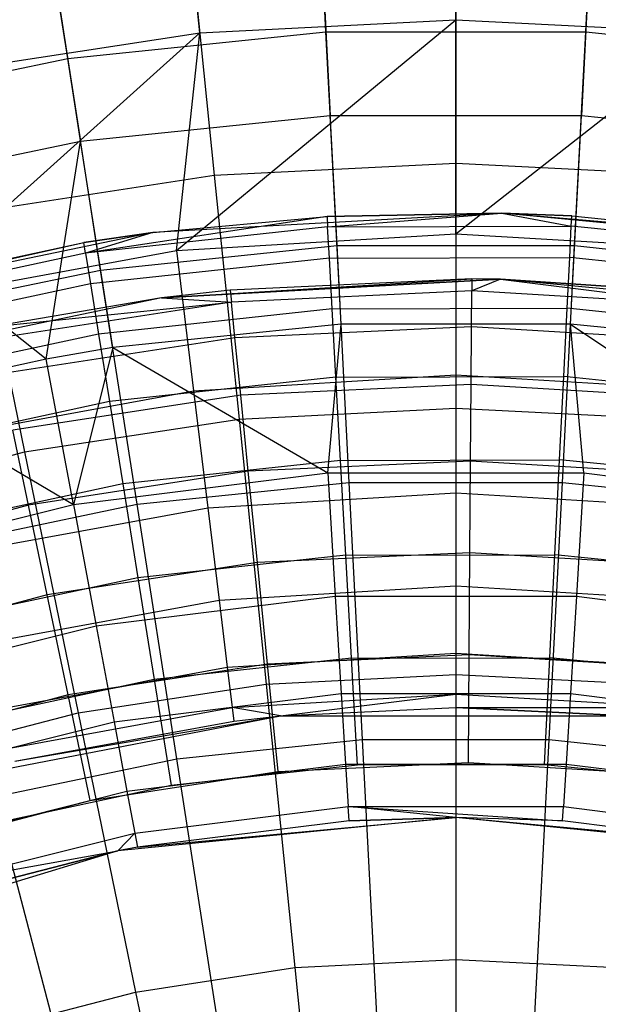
# Model space of a CAD drawing. Extents: x 0.1 to 16.1, y -7 to 7.
# Tile 81 of 108: x 7.7 to 8.2, y 1.4 to 2.3. Entities that reach past the tile are written whole.
import ezdxf

# ---------------------------------------------------------------- set-up
doc = ezdxf.new("R2010")
doc.units = 0
doc.header["$LTSCALE"] = 2.54
doc.layers.get('0').update_dxf_attribs({"color": 13, "linetype": 'CONTINUOUS'})

# ---------------------------------------------------------------- blocks, each defined once
blk = doc.blocks.new('DROPS_WOOD_C_PM_STL')
at = {"color": 0}
for p, q in [((8.08, 2.30042, 7.40571), (8.08, 2.47372, 7.11665)), ((8.08, 2.30042, 7.40571), (8.08, 2.47372, 7.11665)), ((7.84727, 2.28862, 7.40571), (7.82974, 2.46103, 7.11665)), ((7.84727, 2.28862, 7.40571), (7.82974, 2.46103, 7.11665)), ((7.96198, 2.28952, 3.3076), (7.95315, 2.46079, 3.54016)), ((7.96198, 2.28952, 3.3076), (7.95315, 2.46079, 3.54016)), ((8.19802, 2.28952, 3.3076), (8.20685, 2.46079, 3.54016)), ((8.19802, 2.28952, 3.3076), (8.20685, 2.46079, 3.54016)), ((7.7272, 2.26525, 3.3076), (7.7008, 2.43471, 3.54016)), ((7.7272, 2.26525, 3.3076), (7.7008, 2.43471, 3.54016)), ((7.95717, 2.38283, 7.06866), (7.96589, 2.21364, 7.35122)), ((7.95717, 2.38283, 7.06866), (7.96589, 2.21364, 7.35122)), ((8.20283, 2.38283, 7.06866), (8.19411, 2.21364, 7.35122)), ((8.20283, 2.38283, 7.06866), (8.19411, 2.21364, 7.35122)), ((8.08, 2.37148, 3.24614), (8.08, 2.1703, 3.02487)), ((8.08, 2.37148, 3.24614), (8.08, 2.1703, 3.02487)), ((7.71282, 2.35757, 7.06866), (7.73889, 2.19018, 7.35122)), ((7.71282, 2.35757, 7.06866), (7.73889, 2.19018, 7.35122)), ((7.84008, 2.35932, 3.24614), (7.86043, 2.15916, 3.02487)), ((7.84008, 2.35932, 3.24614), (7.86043, 2.15916, 3.02487)), ((7.82615, 2.09067, 7.68103), (8.08, 2.30042, 7.40571)), ((7.82615, 2.09067, 7.68103), (8.08, 2.30042, 7.40571)), ((7.84727, 2.28862, 7.40571), (8.08, 2.30042, 7.40571)), ((7.84727, 2.28862, 7.40571), (8.08, 2.30042, 7.40571)), ((8.08, 2.30042, 7.40571), (8.31273, 2.28862, 7.40571)), ((8.08, 2.10602, 7.68103), (8.08, 2.30042, 7.40571)), ((8.08, 2.10602, 7.68103), (8.08, 2.30042, 7.40571)), ((8.08, 2.30042, 7.40571), (8.31273, 2.28862, 7.40571)), ((7.576, 2.04482, 7.68103), (7.84727, 2.28862, 7.40571)), ((7.576, 2.04482, 7.68103), (7.84727, 2.28862, 7.40571)), ((7.61693, 2.25333, 7.40571), (7.84727, 2.28862, 7.40571)), ((7.61693, 2.25333, 7.40571), (7.84727, 2.28862, 7.40571)), ((7.7272, 2.26525, 3.3076), (7.96198, 2.28952, 3.3076)), ((7.7272, 2.26525, 3.3076), (7.96198, 2.28952, 3.3076)), ((7.82615, 2.09067, 7.68103), (7.84727, 2.28862, 7.40571)), ((7.82615, 2.09067, 7.68103), (7.84727, 2.28862, 7.40571)), ((7.96198, 2.28952, 3.3076), (8.19802, 2.28952, 3.3076)), ((7.972, 2.09518, 3.09397), (7.96198, 2.28952, 3.3076)), ((7.972, 2.09518, 3.09397), (7.96198, 2.28952, 3.3076)), ((7.96198, 2.28952, 3.3076), (8.19802, 2.28952, 3.3076)), ((8.08, 2.10602, 7.68103), (8.31273, 2.28862, 7.40571)), ((8.08, 2.10602, 7.68103), (8.31273, 2.28862, 7.40571)), ((8.188, 2.09518, 3.09397), (8.19802, 2.28952, 3.3076)), ((8.188, 2.09518, 3.09397), (8.19802, 2.28952, 3.3076)), ((8.19802, 2.28952, 3.3076), (8.4328, 2.26525, 3.3076)), ((8.19802, 2.28952, 3.3076), (8.4328, 2.26525, 3.3076)), ((7.49615, 2.21697, 3.3076), (7.7272, 2.26525, 3.3076)), ((7.49615, 2.21697, 3.3076), (7.7272, 2.26525, 3.3076)), ((7.75714, 2.07297, 3.09397), (7.7272, 2.26525, 3.3076)), ((7.75714, 2.07297, 3.09397), (7.7272, 2.26525, 3.3076)), ((7.73889, 2.19018, 7.35122), (7.96589, 2.21364, 7.35122)), ((7.73889, 2.19018, 7.35122), (7.96589, 2.21364, 7.35122)), ((7.97568, 2.02386, 7.62033), (7.96589, 2.21364, 7.35122)), ((7.96589, 2.21364, 7.35122), (8.19411, 2.21364, 7.35122)), ((7.97568, 2.02386, 7.62033), (7.96589, 2.21364, 7.35122)), ((7.96589, 2.21364, 7.35122), (8.19411, 2.21364, 7.35122)), ((8.18432, 2.02386, 7.62033), (8.19411, 2.21364, 7.35122)), ((8.18432, 2.02386, 7.62033), (8.19411, 2.21364, 7.35122)), ((8.19411, 2.21364, 7.35122), (8.42111, 2.19018, 7.35122)), ((8.19411, 2.21364, 7.35122), (8.42111, 2.19018, 7.35122)), ((7.5155, 2.14349, 7.35122), (7.73889, 2.19018, 7.35122)), ((7.5155, 2.14349, 7.35122), (7.73889, 2.19018, 7.35122)), ((7.70762, 1.99204, 7.62033), (7.73889, 2.19018, 7.35122)), ((7.70762, 1.99204, 7.62033), (7.73889, 2.19018, 7.35122)), ((7.76813, 2.0024, 7.62033), (7.73889, 2.19018, 7.35122)), ((7.76813, 2.0024, 7.62033), (7.73889, 2.19018, 7.35122)), ((7.86043, 2.15916, 3.02487), (8.08, 2.1703, 3.02487)), ((7.86043, 2.15916, 3.02487), (8.08, 2.1703, 3.02487)), ((8.08, 2.1703, 3.02487), (8.08, 1.94736, 2.82552)), ((8.08, 2.1703, 3.02487), (8.29957, 2.15916, 3.02487)), ((8.08, 2.1703, 3.02487), (8.08, 1.94736, 2.82552)), ((8.08, 2.1703, 3.02487), (8.29957, 2.15916, 3.02487)), ((7.64312, 2.12587, 3.02487), (7.86043, 2.15916, 3.02487)), ((7.64312, 2.12587, 3.02487), (7.86043, 2.15916, 3.02487)), ((7.86043, 2.15916, 3.02487), (7.88299, 1.93737, 2.82552)), ((7.86043, 2.15916, 3.02487), (7.88299, 1.93737, 2.82552)), ((7.70762, 1.99204, 7.62033), (7.5155, 2.14349, 7.35122)), ((7.70762, 1.99204, 7.62033), (7.5155, 2.14349, 7.35122)), ((7.64312, 2.12587, 3.02487), (7.688, 1.9075, 2.82552)), ((7.64312, 2.12587, 3.02487), (7.688, 1.9075, 2.82552)), ((8.12184, 2.12459, 9.533), (7.80471, 2.10709, 9.533)), ((8.12184, 2.12459, 9.533), (7.80471, 2.10709, 9.533)), ((8.12184, 2.12459, 9.533), (7.96295, 2.12177, 15.533)), ((7.96295, 2.12177, 15.533), (8.12184, 2.12459, 15.533)), ((8.12184, 2.12459, 9.533), (7.96295, 2.12177, 15.533)), ((7.96295, 2.12177, 15.533), (8.12184, 2.12459, 15.533)), ((7.96348, 2.11218, 15.63055), (8.12184, 2.12459, 15.533)), ((7.96348, 2.11218, 15.63055), (8.12184, 2.12459, 15.533)), ((8.12184, 2.12459, 15.533), (8.18538, 2.12239, 15.533)), ((8.18538, 2.12239, 15.533), (8.12184, 2.12459, 9.533)), ((8.12184, 2.12459, 9.533), (8.12184, 2.12459, 15.533)), ((8.18538, 2.12239, 15.533), (8.12184, 2.12459, 9.533)), ((8.40665, 2.09974, 15.533), (8.12184, 2.12459, 9.533)), ((8.40665, 2.09974, 15.533), (8.12184, 2.12459, 9.533)), ((8.43802, 2.09462, 9.533), (8.12184, 2.12459, 9.533)), ((8.12184, 2.12459, 9.533), (8.12184, 2.12459, 15.533)), ((8.43802, 2.09462, 9.533), (8.12184, 2.12459, 9.533)), ((8.12184, 2.12459, 15.533), (8.18538, 2.12239, 15.533)), ((8.12184, 2.12459, 15.533), (8.1849, 2.11279, 15.63055)), ((8.12184, 2.12459, 15.533), (8.1849, 2.11279, 15.63055)), ((8.1849, 2.11279, 15.63055), (8.18538, 2.12239, 15.533)), ((8.1849, 2.11279, 15.63055), (8.18538, 2.12239, 15.533)), ((8.18538, 2.12239, 15.533), (8.40665, 2.09974, 15.533)), ((8.18538, 2.12239, 15.533), (8.40665, 2.09974, 15.533)), ((7.96295, 2.12177, 15.533), (7.74333, 2.08843, 15.63055)), ((7.96295, 2.12177, 15.533), (7.74333, 2.08843, 15.63055)), ((7.80471, 2.10709, 9.533), (7.96295, 2.12177, 15.533)), ((7.80471, 2.10709, 9.533), (7.96295, 2.12177, 15.533)), ((7.80471, 2.10709, 15.533), (7.96295, 2.12177, 15.533)), ((7.80471, 2.10709, 15.533), (7.96295, 2.12177, 15.533)), ((7.96295, 2.12177, 15.533), (7.96348, 2.11218, 15.63055)), ((7.96295, 2.12177, 15.533), (7.96348, 2.11218, 15.63055)), ((7.80471, 2.10709, 9.533), (7.49374, 2.04253, 9.533)), ((7.80471, 2.10709, 9.533), (7.49374, 2.04253, 9.533)), ((7.80471, 2.10709, 9.533), (7.7418, 2.09792, 15.533)), ((7.7418, 2.09792, 15.533), (7.80471, 2.10709, 15.533)), ((7.80471, 2.10709, 9.533), (7.7418, 2.09792, 15.533)), ((7.7418, 2.09792, 15.533), (7.80471, 2.10709, 15.533)), ((7.96348, 2.11218, 15.63055), (7.74333, 2.08843, 15.63055)), ((7.96348, 2.11218, 15.63055), (7.74333, 2.08843, 15.63055)), ((7.80471, 2.10709, 15.533), (7.74333, 2.08843, 15.63055)), ((7.80471, 2.10709, 15.533), (7.74333, 2.08843, 15.63055)), ((7.80471, 2.10709, 9.533), (7.80471, 2.10709, 15.533)), ((7.80471, 2.10709, 9.533), (7.80471, 2.10709, 15.533)), ((7.82615, 2.09067, 7.68103), (8.08, 2.10602, 7.68103)), ((7.82615, 2.09067, 7.68103), (8.08, 2.10602, 7.68103)), ((7.96348, 2.11218, 15.63055), (8.1849, 2.11279, 15.63055)), ((7.96348, 2.11218, 15.63055), (8.1849, 2.11279, 15.63055)), ((7.96505, 2.08377, 15.72434), (7.96348, 2.11218, 15.63055)), ((7.96505, 2.08377, 15.72434), (7.96348, 2.11218, 15.63055)), ((8.08, 2.10602, 7.68103), (8.33385, 2.09067, 7.68103)), ((8.08, 2.10602, 7.68103), (8.08, 1.9776, 7.86961)), ((8.08, 2.10602, 7.68103), (8.08, 1.9776, 7.86961)), ((8.08, 2.10602, 7.68103), (8.33385, 2.09067, 7.68103)), ((8.18349, 2.08437, 15.72434), (8.1849, 2.11279, 15.63055)), ((8.18349, 2.08437, 15.72434), (8.1849, 2.11279, 15.63055)), ((8.40517, 2.09025, 15.63055), (8.1849, 2.11279, 15.63055)), ((8.40517, 2.09025, 15.63055), (8.1849, 2.11279, 15.63055)), ((7.49374, 2.04253, 9.533), (7.7418, 2.09792, 15.533)), ((7.49374, 2.04253, 9.533), (7.7418, 2.09792, 15.533)), ((7.52436, 2.05107, 15.533), (7.7418, 2.09792, 15.533)), ((7.52436, 2.05107, 15.533), (7.7418, 2.09792, 15.533)), ((7.74333, 2.08843, 15.63055), (7.7418, 2.09792, 15.533)), ((7.74333, 2.08843, 15.63055), (7.7418, 2.09792, 15.533)), ((7.74333, 2.08843, 15.63055), (7.52688, 2.0418, 15.63055)), ((7.74333, 2.08843, 15.63055), (7.52688, 2.0418, 15.63055)), ((7.576, 2.04482, 7.68103), (7.82615, 2.09067, 7.68103)), ((7.576, 2.04482, 7.68103), (7.82615, 2.09067, 7.68103)), ((7.74333, 2.08843, 15.63055), (7.74786, 2.06034, 15.72434)), ((7.74333, 2.08843, 15.63055), (7.74786, 2.06034, 15.72434)), ((7.75714, 2.07297, 3.09397), (7.972, 2.09518, 3.09397)), ((7.75714, 2.07297, 3.09397), (7.972, 2.09518, 3.09397)), ((7.82615, 2.09067, 7.68103), (7.84163, 1.96318, 7.86961)), ((7.82615, 2.09067, 7.68103), (7.84163, 1.96318, 7.86961)), ((7.972, 2.09518, 3.09397), (8.188, 2.09518, 3.09397)), ((7.9831, 1.87987, 2.90158), (7.972, 2.09518, 3.09397)), ((7.9831, 1.87987, 2.90158), (7.972, 2.09518, 3.09397)), ((7.972, 2.09518, 3.09397), (8.188, 2.09518, 3.09397)), ((8.1769, 1.87987, 2.90158), (8.188, 2.09518, 3.09397)), ((8.1769, 1.87987, 2.90158), (8.188, 2.09518, 3.09397)), ((8.188, 2.09518, 3.09397), (8.40286, 2.07297, 3.09397)), ((8.188, 2.09518, 3.09397), (8.40286, 2.07297, 3.09397)), ((7.96505, 2.08377, 15.72434), (7.74786, 2.06034, 15.72434)), ((7.96505, 2.08377, 15.72434), (7.74786, 2.06034, 15.72434)), ((7.96505, 2.08377, 15.72434), (8.18349, 2.08437, 15.72434)), ((7.96505, 2.08377, 15.72434), (8.18349, 2.08437, 15.72434)), ((7.96759, 2.03764, 15.81079), (7.96505, 2.08377, 15.72434)), ((7.96759, 2.03764, 15.81079), (7.96505, 2.08377, 15.72434)), ((8.1812, 2.03822, 15.81079), (8.18349, 2.08437, 15.72434)), ((8.1812, 2.03822, 15.81079), (8.18349, 2.08437, 15.72434)), ((8.4008, 2.06214, 15.72434), (8.18349, 2.08437, 15.72434)), ((8.4008, 2.06214, 15.72434), (8.18349, 2.08437, 15.72434)), ((7.54571, 2.02879, 3.09397), (7.75714, 2.07297, 3.09397)), ((7.54571, 2.02879, 3.09397), (7.75714, 2.07297, 3.09397)), ((7.79032, 1.85994, 2.90158), (7.75714, 2.07297, 3.09397)), ((7.79032, 1.85994, 2.90158), (7.75714, 2.07297, 3.09397)), ((7.74786, 2.06034, 15.72434), (7.53432, 2.01434, 15.72434)), ((7.74786, 2.06034, 15.72434), (7.53432, 2.01434, 15.72434)), ((7.74786, 2.06034, 15.72434), (7.75521, 2.01472, 15.81079)), ((7.74786, 2.06034, 15.72434), (7.75521, 2.01472, 15.81079)), ((7.81249, 2.0476, 9.533), (8.09448, 2.06495, 15.533)), ((7.81249, 2.0476, 9.533), (8.09448, 2.06495, 15.533)), ((8.12066, 2.0646, 9.533), (7.81249, 2.0476, 9.533)), ((7.81249, 2.0476, 9.533), (8.12066, 2.0646, 15.533)), ((7.81249, 2.0476, 9.533), (8.12066, 2.0646, 15.533)), ((8.12066, 2.0646, 9.533), (7.81249, 2.0476, 9.533)), ((8.09448, 2.06495, 15.533), (7.8749, 2.05479, 15.533)), ((8.09448, 2.06495, 15.533), (7.8749, 2.05479, 15.533)), ((8.09448, 2.06495, 15.533), (8.0944, 2.05392, 15.63091)), ((8.09448, 2.06495, 15.533), (8.0944, 2.05392, 15.63091)), ((8.12066, 2.0646, 15.533), (8.0944, 2.05392, 15.63091)), ((8.12066, 2.0646, 15.533), (8.0944, 2.05392, 15.63091)), ((8.12066, 2.0646, 15.533), (8.09448, 2.06495, 15.533)), ((8.12066, 2.0646, 15.533), (8.09448, 2.06495, 15.533)), ((8.42791, 2.03548, 9.533), (8.12066, 2.0646, 9.533)), ((8.12066, 2.0646, 9.533), (8.12066, 2.0646, 15.533)), ((8.12066, 2.0646, 9.533), (8.12066, 2.0646, 15.533)), ((8.12066, 2.0646, 9.533), (8.31389, 2.05171, 15.533)), ((8.31389, 2.05171, 15.533), (8.12066, 2.0646, 15.533)), ((8.12066, 2.0646, 9.533), (8.31389, 2.05171, 15.533)), ((8.42791, 2.03548, 9.533), (8.12066, 2.0646, 9.533)), ((8.12066, 2.0646, 15.533), (8.31264, 2.04075, 15.63091)), ((8.12066, 2.0646, 15.533), (8.31264, 2.04075, 15.63091)), ((8.31389, 2.05171, 15.533), (8.12066, 2.0646, 15.533)), ((7.8749, 2.05479, 15.533), (7.81249, 2.0476, 9.533)), ((7.8749, 2.05479, 15.533), (7.81249, 2.0476, 9.533)), ((7.8749, 2.05479, 15.533), (7.81249, 2.0476, 15.533)), ((7.8749, 2.05479, 15.533), (7.81249, 2.0476, 15.533)), ((7.8749, 2.05479, 15.533), (7.876, 2.04381, 15.63091)), ((7.8749, 2.05479, 15.533), (7.876, 2.04381, 15.63091)), ((8.0944, 2.05392, 15.63091), (7.876, 2.04381, 15.63091)), ((8.0944, 2.05392, 15.63091), (7.876, 2.04381, 15.63091)), ((8.09417, 2.02138, 15.72391), (8.0944, 2.05392, 15.63091)), ((8.09417, 2.02138, 15.72391), (8.0944, 2.05392, 15.63091)), ((8.31264, 2.04075, 15.63091), (8.0944, 2.05392, 15.63091)), ((8.31264, 2.04075, 15.63091), (8.0944, 2.05392, 15.63091)), ((7.81249, 2.0476, 9.533), (7.5103, 1.98486, 9.533)), ((7.81249, 2.0476, 9.533), (7.5103, 1.98486, 9.533)), ((7.81249, 2.0476, 9.533), (7.65766, 2.02135, 15.533)), ((7.81249, 2.0476, 15.533), (7.65766, 2.02135, 15.533)), ((7.81249, 2.0476, 9.533), (7.65766, 2.02135, 15.533)), ((7.81249, 2.0476, 15.533), (7.65766, 2.02135, 15.533)), ((7.65766, 2.02135, 15.533), (7.876, 2.04381, 15.63091)), ((7.65766, 2.02135, 15.533), (7.876, 2.04381, 15.63091)), ((7.876, 2.04381, 15.63091), (7.65991, 2.01055, 15.63091)), ((7.876, 2.04381, 15.63091), (7.65991, 2.01055, 15.63091)), ((7.81249, 2.0476, 15.533), (7.81249, 2.0476, 9.533)), ((7.81249, 2.0476, 15.533), (7.81249, 2.0476, 9.533)), ((7.81249, 2.0476, 15.533), (7.876, 2.04381, 15.63091)), ((7.81249, 2.0476, 15.533), (7.876, 2.04381, 15.63091)), ((7.87923, 2.01143, 15.72391), (7.876, 2.04381, 15.63091)), ((7.87923, 2.01143, 15.72391), (7.876, 2.04381, 15.63091)), ((7.96759, 2.03764, 15.81079), (7.75521, 2.01472, 15.81079)), ((7.96759, 2.03764, 15.81079), (7.75521, 2.01472, 15.81079)), ((7.96759, 2.03764, 15.81079), (8.1812, 2.03822, 15.81079)), ((7.96759, 2.03764, 15.81079), (8.1812, 2.03822, 15.81079)), ((7.97102, 1.97555, 15.88656), (7.96759, 2.03764, 15.81079)), ((7.97102, 1.97555, 15.88656), (7.96759, 2.03764, 15.81079)), ((8.17811, 1.97612, 15.88656), (8.1812, 2.03822, 15.81079)), ((8.17811, 1.97612, 15.88656), (8.1812, 2.03822, 15.81079)), ((8.3937, 2.01648, 15.81079), (8.1812, 2.03822, 15.81079)), ((8.3937, 2.01648, 15.81079), (8.1812, 2.03822, 15.81079)), ((7.97568, 2.02386, 7.62033), (7.76813, 2.0024, 7.62033)), ((7.97568, 2.02386, 7.62033), (7.76813, 2.0024, 7.62033)), ((7.96353, 1.88842, 7.8179), (7.97568, 2.02386, 7.62033)), ((7.96353, 1.88842, 7.8179), (7.97568, 2.02386, 7.62033)), ((8.18432, 2.02386, 7.62033), (7.97568, 2.02386, 7.62033)), ((8.18432, 2.02386, 7.62033), (7.97568, 2.02386, 7.62033)), ((8.39187, 2.0024, 7.62033), (8.18432, 2.02386, 7.62033)), ((8.19647, 1.88842, 7.8179), (8.18432, 2.02386, 7.62033)), ((8.18432, 2.02386, 7.62033), (8.42766, 1.85979, 7.8179)), ((8.18432, 2.02386, 7.62033), (8.42766, 1.85979, 7.8179)), ((8.39187, 2.0024, 7.62033), (8.18432, 2.02386, 7.62033)), ((8.19647, 1.88842, 7.8179), (8.18432, 2.02386, 7.62033)), ((8.09417, 2.02138, 15.72391), (7.87923, 2.01143, 15.72391)), ((8.09417, 2.02138, 15.72391), (7.87923, 2.01143, 15.72391)), ((8.0938, 1.96896, 15.80734), (8.09417, 2.02138, 15.72391)), ((8.0938, 1.96896, 15.80734), (8.09417, 2.02138, 15.72391)), ((8.30895, 2.00842, 15.72391), (8.09417, 2.02138, 15.72391)), ((8.30895, 2.00842, 15.72391), (8.09417, 2.02138, 15.72391)), ((7.75521, 2.01472, 15.81079), (7.5464, 1.96974, 15.81079)), ((7.75521, 2.01472, 15.81079), (7.5464, 1.96974, 15.81079)), ((7.87923, 2.01143, 15.72391), (7.66657, 1.9787, 15.72391)), ((7.87923, 2.01143, 15.72391), (7.66657, 1.9787, 15.72391)), ((7.75521, 2.01472, 15.81079), (7.76511, 1.95334, 15.88656)), ((7.75521, 2.01472, 15.81079), (7.76511, 1.95334, 15.88656)), ((7.88444, 1.95927, 15.80734), (7.87923, 2.01143, 15.72391)), ((7.88444, 1.95927, 15.80734), (7.87923, 2.01143, 15.72391)), ((7.76813, 2.0024, 7.62033), (7.70762, 1.99204, 7.62033)), ((7.76813, 2.0024, 7.62033), (7.70762, 1.99204, 7.62033)), ((7.76813, 2.0024, 7.62033), (7.73234, 1.85979, 7.8179)), ((7.76813, 2.0024, 7.62033), (7.73234, 1.85979, 7.8179)), ((7.76813, 2.0024, 7.62033), (7.96353, 1.88842, 7.8179)), ((7.76813, 2.0024, 7.62033), (7.96353, 1.88842, 7.8179)), ((7.70762, 1.99204, 7.62033), (7.5639, 1.95973, 7.62033)), ((7.70762, 1.99204, 7.62033), (7.5639, 1.95973, 7.62033)), ((7.73234, 1.85979, 7.8179), (7.70762, 1.99204, 7.62033)), ((7.73234, 1.85979, 7.8179), (7.70762, 1.99204, 7.62033)), ((7.97102, 1.97555, 15.88656), (7.76511, 1.95334, 15.88656)), ((7.97102, 1.97555, 15.88656), (7.76511, 1.95334, 15.88656)), ((7.84163, 1.96318, 7.86961), (8.08, 1.9776, 7.86961)), ((7.84163, 1.96318, 7.86961), (8.08, 1.9776, 7.86961)), ((7.97102, 1.97555, 15.88656), (8.17811, 1.97612, 15.88656)), ((7.97102, 1.97555, 15.88656), (8.17811, 1.97612, 15.88656)), ((7.97519, 1.8999, 15.94874), (7.97102, 1.97555, 15.88656)), ((7.97519, 1.8999, 15.94874), (7.97102, 1.97555, 15.88656)), ((8.08, 1.9776, 7.86961), (8.31837, 1.96318, 7.86961)), ((8.08, 1.9776, 7.86961), (8.08, 1.87039, 8.07101)), ((8.08, 1.9776, 7.86961), (8.31837, 1.96318, 7.86961)), ((8.08, 1.9776, 7.86961), (8.08, 1.87039, 8.07101)), ((8.17436, 1.90044, 15.94874), (8.17811, 1.97612, 15.88656)), ((8.17436, 1.90044, 15.94874), (8.17811, 1.97612, 15.88656)), ((8.38414, 1.95504, 15.88656), (8.17811, 1.97612, 15.88656)), ((8.38414, 1.95504, 15.88656), (8.17811, 1.97612, 15.88656)), ((7.60673, 1.92013, 7.86961), (7.84163, 1.96318, 7.86961)), ((7.60673, 1.92013, 7.86961), (7.84163, 1.96318, 7.86961)), ((7.84163, 1.96318, 7.86961), (7.85455, 1.85676, 8.07101)), ((7.84163, 1.96318, 7.86961), (7.85455, 1.85676, 8.07101)), ((8.0938, 1.96896, 15.80734), (7.88444, 1.95927, 15.80734)), ((8.0938, 1.96896, 15.80734), (7.88444, 1.95927, 15.80734)), ((8.09332, 1.89929, 15.87701), (8.0938, 1.96896, 15.80734)), ((8.09332, 1.89929, 15.87701), (8.0938, 1.96896, 15.80734)), ((8.30301, 1.95634, 15.80734), (8.0938, 1.96896, 15.80734)), ((8.30301, 1.95634, 15.80734), (8.0938, 1.96896, 15.80734)), ((7.76511, 1.95334, 15.88656), (7.56266, 1.90972, 15.88656)), ((7.76511, 1.95334, 15.88656), (7.56266, 1.90972, 15.88656)), ((7.5639, 1.95973, 7.62033), (7.73234, 1.85979, 7.8179)), ((7.5639, 1.95973, 7.62033), (7.73234, 1.85979, 7.8179)), ((7.88444, 1.95927, 15.80734), (7.67729, 1.92738, 15.80734)), ((7.88444, 1.95927, 15.80734), (7.67729, 1.92738, 15.80734)), ((7.76511, 1.95334, 15.88656), (7.77717, 1.87853, 15.94874)), ((7.76511, 1.95334, 15.88656), (7.77717, 1.87853, 15.94874)), ((7.89136, 1.88994, 15.87701), (7.88444, 1.95927, 15.80734)), ((7.89136, 1.88994, 15.87701), (7.88444, 1.95927, 15.80734)), ((7.88299, 1.93737, 2.82552), (8.08, 1.94736, 2.82552)), ((7.88299, 1.93737, 2.82552), (8.08, 1.94736, 2.82552)), ((8.08, 1.94736, 2.82552), (8.08, 1.70506, 2.65023)), ((8.08, 1.94736, 2.82552), (8.27701, 1.93737, 2.82552)), ((8.08, 1.94736, 2.82552), (8.08, 1.70506, 2.65023)), ((8.08, 1.94736, 2.82552), (8.27701, 1.93737, 2.82552)), ((7.688, 1.9075, 2.82552), (7.88299, 1.93737, 2.82552)), ((7.688, 1.9075, 2.82552), (7.88299, 1.93737, 2.82552)), ((7.88299, 1.93737, 2.82552), (7.9075, 1.69631, 2.65023)), ((7.88299, 1.93737, 2.82552), (7.9075, 1.69631, 2.65023)), ((7.69154, 1.85919, 15.87701), (7.67729, 1.92738, 15.80734)), ((7.69154, 1.85919, 15.87701), (7.67729, 1.92738, 15.80734)), ((7.49703, 1.85805, 2.82552), (7.688, 1.9075, 2.82552)), ((7.49703, 1.85805, 2.82552), (7.688, 1.9075, 2.82552)), ((7.688, 1.9075, 2.82552), (7.73677, 1.67015, 2.65023)), ((7.688, 1.9075, 2.82552), (7.73677, 1.67015, 2.65023)), ((7.97519, 1.8999, 15.94874), (7.77717, 1.87853, 15.94874)), ((7.97519, 1.8999, 15.94874), (7.77717, 1.87853, 15.94874)), ((8.09332, 1.89929, 15.87701), (7.89136, 1.88994, 15.87701)), ((8.09332, 1.89929, 15.87701), (7.89136, 1.88994, 15.87701)), ((7.97519, 1.8999, 15.94874), (8.17436, 1.90044, 15.94874)), ((7.97519, 1.8999, 15.94874), (8.17436, 1.90044, 15.94874)), ((7.97995, 1.81358, 15.99494), (7.97519, 1.8999, 15.94874)), ((7.97995, 1.81358, 15.99494), (7.97519, 1.8999, 15.94874)), ((8.09273, 1.81586, 15.92943), (8.09332, 1.89929, 15.87701)), ((8.09273, 1.81586, 15.92943), (8.09332, 1.89929, 15.87701)), ((8.29512, 1.88711, 15.87701), (8.09332, 1.89929, 15.87701)), ((8.29512, 1.88711, 15.87701), (8.09332, 1.89929, 15.87701)), ((8.17007, 1.81411, 15.99494), (8.17436, 1.90044, 15.94874)), ((8.17007, 1.81411, 15.99494), (8.17436, 1.90044, 15.94874)), ((8.37249, 1.88017, 15.94874), (8.17436, 1.90044, 15.94874)), ((8.37249, 1.88017, 15.94874), (8.17436, 1.90044, 15.94874)), ((7.89136, 1.88994, 15.87701), (7.69154, 1.85919, 15.87701)), ((7.89136, 1.88994, 15.87701), (7.69154, 1.85919, 15.87701)), ((7.89964, 1.80693, 15.92943), (7.89136, 1.88994, 15.87701)), ((7.89964, 1.80693, 15.92943), (7.89136, 1.88994, 15.87701)), ((7.73234, 1.85979, 7.8179), (7.96353, 1.88842, 7.8179)), ((7.73234, 1.85979, 7.8179), (7.96353, 1.88842, 7.8179)), ((7.96353, 1.88842, 7.8179), (7.97044, 1.77632, 8.02889)), ((7.96353, 1.88842, 7.8179), (8.19647, 1.88842, 7.8179)), ((7.96353, 1.88842, 7.8179), (7.97044, 1.77632, 8.02889)), ((7.96353, 1.88842, 7.8179), (8.19647, 1.88842, 7.8179)), ((8.19647, 1.88842, 7.8179), (8.18956, 1.77632, 8.02889)), ((8.19647, 1.88842, 7.8179), (8.18956, 1.77632, 8.02889)), ((8.19647, 1.88842, 7.8179), (8.42766, 1.85979, 7.8179)), ((8.19647, 1.88842, 7.8179), (8.42766, 1.85979, 7.8179)), ((7.77717, 1.87853, 15.94874), (7.58247, 1.83659, 15.94874)), ((7.77717, 1.87853, 15.94874), (7.58247, 1.83659, 15.94874)), ((7.77717, 1.87853, 15.94874), (7.79093, 1.79319, 15.99494)), ((7.77717, 1.87853, 15.94874), (7.79093, 1.79319, 15.99494)), ((7.79032, 1.85994, 2.90158), (7.9831, 1.87987, 2.90158)), ((7.79032, 1.85994, 2.90158), (7.9831, 1.87987, 2.90158)), ((7.9831, 1.87987, 2.90158), (8.1769, 1.87987, 2.90158)), ((7.99516, 1.64587, 2.73246), (7.9831, 1.87987, 2.90158)), ((7.99516, 1.64587, 2.73246), (7.9831, 1.87987, 2.90158)), ((7.9831, 1.87987, 2.90158), (8.1769, 1.87987, 2.90158)), ((8.16484, 1.64587, 2.73246), (8.1769, 1.87987, 2.90158)), ((8.16484, 1.64587, 2.73246), (8.1769, 1.87987, 2.90158)), ((8.1769, 1.87987, 2.90158), (8.36968, 1.85994, 2.90158)), ((8.1769, 1.87987, 2.90158), (8.36968, 1.85994, 2.90158)), ((7.85455, 1.85676, 8.07101), (8.08, 1.87039, 8.07101)), ((7.85455, 1.85676, 8.07101), (8.08, 1.87039, 8.07101)), ((8.08, 1.87039, 8.07101), (8.30545, 1.85676, 8.07101)), ((8.08, 1.87039, 8.07101), (8.08, 1.78567, 8.28286)), ((8.08, 1.87039, 8.07101), (8.30545, 1.85676, 8.07101)), ((8.08, 1.87039, 8.07101), (8.08, 1.78567, 8.28286)), ((7.69154, 1.85919, 15.87701), (7.49612, 1.80736, 15.87701)), ((7.69154, 1.85919, 15.87701), (7.49612, 1.80736, 15.87701)), ((7.50643, 1.80297, 7.8179), (7.73234, 1.85979, 7.8179)), ((7.50643, 1.80297, 7.8179), (7.73234, 1.85979, 7.8179)), ((7.60062, 1.8203, 2.90158), (7.79032, 1.85994, 2.90158)), ((7.60062, 1.8203, 2.90158), (7.79032, 1.85994, 2.90158)), ((7.63239, 1.81604, 8.07101), (7.85455, 1.85676, 8.07101)), ((7.63239, 1.81604, 8.07101), (7.85455, 1.85676, 8.07101)), ((7.7086, 1.77752, 15.92943), (7.69154, 1.85919, 15.87701)), ((7.7086, 1.77752, 15.92943), (7.69154, 1.85919, 15.87701)), ((7.73234, 1.85979, 7.8179), (7.75298, 1.7494, 8.02889)), ((7.73234, 1.85979, 7.8179), (7.75298, 1.7494, 8.02889)), ((7.82638, 1.62842, 2.73246), (7.79032, 1.85994, 2.90158)), ((7.82638, 1.62842, 2.73246), (7.79032, 1.85994, 2.90158)), ((7.85455, 1.85676, 8.07101), (7.86476, 1.77265, 8.28286)), ((7.85455, 1.85676, 8.07101), (7.86476, 1.77265, 8.28286)), ((7.97995, 1.81358, 15.99494), (7.79093, 1.79319, 15.99494)), ((7.97995, 1.81358, 15.99494), (7.79093, 1.79319, 15.99494)), ((8.09273, 1.81586, 15.92943), (7.89964, 1.80693, 15.92943)), ((8.09273, 1.81586, 15.92943), (7.89964, 1.80693, 15.92943)), ((7.97995, 1.81358, 15.99494), (8.17007, 1.81411, 15.99494)), ((7.97995, 1.81358, 15.99494), (8.17007, 1.81411, 15.99494)), ((7.98512, 1.71993, 16.02339), (7.97995, 1.81358, 15.99494)), ((7.98512, 1.71993, 16.02339), (7.97995, 1.81358, 15.99494)), ((8.09208, 1.72287, 15.96197), (8.09273, 1.81586, 15.92943)), ((8.09208, 1.72287, 15.96197), (8.09273, 1.81586, 15.92943)), ((8.28567, 1.80422, 15.92943), (8.09273, 1.81586, 15.92943)), ((8.28567, 1.80422, 15.92943), (8.09273, 1.81586, 15.92943)), ((8.16542, 1.72043, 16.02339), (8.17007, 1.81411, 15.99494)), ((8.16542, 1.72043, 16.02339), (8.17007, 1.81411, 15.99494)), ((8.3592, 1.79475, 15.99494), (8.17007, 1.81411, 15.99494)), ((8.3592, 1.79475, 15.99494), (8.17007, 1.81411, 15.99494)), ((7.89964, 1.80693, 15.92943), (7.7086, 1.77752, 15.92943)), ((7.89964, 1.80693, 15.92943), (7.7086, 1.77752, 15.92943)), ((7.90888, 1.71439, 15.96197), (7.89964, 1.80693, 15.92943)), ((7.90888, 1.71439, 15.96197), (7.89964, 1.80693, 15.92943)), ((7.79093, 1.79319, 15.99494), (7.60507, 1.75315, 15.99494)), ((7.79093, 1.79319, 15.99494), (7.60507, 1.75315, 15.99494)), ((7.79093, 1.79319, 15.99494), (7.80585, 1.70059, 16.02339)), ((7.79093, 1.79319, 15.99494), (7.80585, 1.70059, 16.02339)), ((7.86476, 1.77265, 8.28286), (8.08, 1.78567, 8.28286)), ((7.86476, 1.77265, 8.28286), (8.08, 1.78567, 8.28286)), ((8.08, 1.78567, 8.28286), (8.29524, 1.77265, 8.28286)), ((8.08, 1.78567, 8.28286), (8.08, 1.72443, 8.50264)), ((8.08, 1.78567, 8.28286), (8.29524, 1.77265, 8.28286)), ((8.08, 1.78567, 8.28286), (8.08, 1.72443, 8.50264)), ((7.7086, 1.77752, 15.92943), (7.52177, 1.72798, 15.92943)), ((7.7086, 1.77752, 15.92943), (7.52177, 1.72798, 15.92943)), ((7.72762, 1.68649, 15.96197), (7.7086, 1.77752, 15.92943)), ((7.72762, 1.68649, 15.96197), (7.7086, 1.77752, 15.92943)), ((7.75298, 1.7494, 8.02889), (7.97044, 1.77632, 8.02889)), ((7.75298, 1.7494, 8.02889), (7.97044, 1.77632, 8.02889)), ((7.97044, 1.77632, 8.02889), (7.9759, 1.68773, 8.25082)), ((7.97044, 1.77632, 8.02889), (8.18956, 1.77632, 8.02889)), ((7.97044, 1.77632, 8.02889), (7.9759, 1.68773, 8.25082)), ((7.97044, 1.77632, 8.02889), (8.18956, 1.77632, 8.02889)), ((8.18956, 1.77632, 8.02889), (8.1841, 1.68773, 8.25082)), ((8.18956, 1.77632, 8.02889), (8.1841, 1.68773, 8.25082)), ((8.18956, 1.77632, 8.02889), (8.40702, 1.7494, 8.02889)), ((8.18956, 1.77632, 8.02889), (8.40702, 1.7494, 8.02889)), ((7.65266, 1.73378, 8.28286), (7.86476, 1.77265, 8.28286)), ((7.65266, 1.73378, 8.28286), (7.86476, 1.77265, 8.28286)), ((7.86476, 1.77265, 8.28286), (7.87214, 1.71186, 8.50264)), ((7.86476, 1.77265, 8.28286), (7.87214, 1.71186, 8.50264)), ((7.54048, 1.69595, 8.02889), (7.75298, 1.7494, 8.02889)), ((7.54048, 1.69595, 8.02889), (7.75298, 1.7494, 8.02889)), ((7.75298, 1.7494, 8.02889), (7.76929, 1.66215, 8.25082)), ((7.75298, 1.7494, 8.02889), (7.76929, 1.66215, 8.25082)), ((7.98512, 1.71993, 16.02339), (7.80585, 1.70059, 16.02339)), ((7.98512, 1.71993, 16.02339), (7.80585, 1.70059, 16.02339)), ((7.87214, 1.71186, 8.50264), (8.08, 1.72443, 8.50264)), ((7.87214, 1.71186, 8.50264), (8.08, 1.72443, 8.50264)), ((8.09208, 1.72287, 15.96197), (7.90888, 1.71439, 15.96197)), ((8.09208, 1.72287, 15.96197), (7.90888, 1.71439, 15.96197)), ((7.98512, 1.71993, 16.02339), (8.16542, 1.72043, 16.02339)), ((7.98512, 1.71993, 16.02339), (8.16542, 1.72043, 16.02339)), ((7.99049, 1.62253, 16.033), (7.98512, 1.71993, 16.02339)), ((7.99049, 1.62253, 16.033), (7.98512, 1.71993, 16.02339)), ((8.08, 1.72443, 8.50264), (8.28786, 1.71186, 8.50264)), ((8.08, 1.72443, 8.50264), (8.08, 1.68739, 8.72777)), ((8.08, 1.72443, 8.50264), (8.28786, 1.71186, 8.50264)), ((8.08, 1.72443, 8.50264), (8.08, 1.68739, 8.72777)), ((8.09139, 1.62496, 15.973), (8.09208, 1.72287, 15.96197)), ((8.09139, 1.62496, 15.973), (8.09208, 1.72287, 15.96197)), ((8.27514, 1.71182, 15.96197), (8.09208, 1.72287, 15.96197)), ((8.27514, 1.71182, 15.96197), (8.09208, 1.72287, 15.96197)), ((8.16058, 1.623, 16.033), (8.16542, 1.72043, 16.02339)), ((8.16058, 1.623, 16.033), (8.16542, 1.72043, 16.02339)), ((8.34478, 1.70207, 16.02339), (8.16542, 1.72043, 16.02339)), ((8.34478, 1.70207, 16.02339), (8.16542, 1.72043, 16.02339)), ((7.66732, 1.67432, 8.50264), (7.87214, 1.71186, 8.50264)), ((7.66732, 1.67432, 8.50264), (7.87214, 1.71186, 8.50264)), ((7.90888, 1.71439, 15.96197), (7.72762, 1.68649, 15.96197)), ((7.90888, 1.71439, 15.96197), (7.72762, 1.68649, 15.96197)), ((7.87214, 1.71186, 8.50264), (7.87661, 1.67509, 8.72777)), ((7.87214, 1.71186, 8.50264), (7.87661, 1.67509, 8.72777)), ((7.91861, 1.61697, 15.973), (7.90888, 1.71439, 15.96197)), ((7.91861, 1.61697, 15.973), (7.90888, 1.71439, 15.96197)), ((7.9075, 1.69631, 2.65023), (8.08, 1.70506, 2.65023)), ((7.9075, 1.69631, 2.65023), (8.08, 1.70506, 2.65023)), ((8.08, 1.70506, 2.65023), (8.08, 1.44596, 2.50087)), ((8.08, 1.70506, 2.65023), (8.2525, 1.69631, 2.65023)), ((8.08, 1.70506, 2.65023), (8.08, 1.44596, 2.50087)), ((8.08, 1.70506, 2.65023), (8.2525, 1.69631, 2.65023)), ((7.80585, 1.70059, 16.02339), (7.6296, 1.66262, 16.02339)), ((7.80585, 1.70059, 16.02339), (7.6296, 1.66262, 16.02339)), ((7.73677, 1.67015, 2.65023), (7.9075, 1.69631, 2.65023)), ((7.73677, 1.67015, 2.65023), (7.9075, 1.69631, 2.65023)), ((7.80585, 1.70059, 16.02339), (7.82138, 1.60429, 16.033)), ((7.80585, 1.70059, 16.02339), (7.82138, 1.60429, 16.033)), ((7.9075, 1.69631, 2.65023), (7.93371, 1.43855, 2.50087)), ((7.9075, 1.69631, 2.65023), (7.93371, 1.43855, 2.50087)), ((7.72762, 1.68649, 15.96197), (7.55036, 1.63948, 15.96197)), ((7.72762, 1.68649, 15.96197), (7.55036, 1.63948, 15.96197)), ((7.74765, 1.59065, 15.973), (7.72762, 1.68649, 15.96197)), ((7.74765, 1.59065, 15.973), (7.72762, 1.68649, 15.96197)), ((7.76929, 1.66215, 8.25082), (7.9759, 1.68773, 8.25082)), ((7.76929, 1.66215, 8.25082), (7.9759, 1.68773, 8.25082)), ((7.87661, 1.67509, 8.72777), (8.08, 1.68739, 8.72777)), ((7.87661, 1.67509, 8.72777), (8.08, 1.68739, 8.72777)), ((7.92078, 1.66742, 8.95559), (8.08, 1.68739, 8.72777)), ((7.92078, 1.66742, 8.95559), (8.08, 1.68739, 8.72777)), ((7.9759, 1.68773, 8.25082), (7.97985, 1.6237, 8.48107)), ((7.9759, 1.68773, 8.25082), (8.1841, 1.68773, 8.25082)), ((7.9759, 1.68773, 8.25082), (7.97985, 1.6237, 8.48107)), ((7.9759, 1.68773, 8.25082), (8.1841, 1.68773, 8.25082)), ((8.08, 1.68739, 8.72777), (8.28339, 1.67509, 8.72777)), ((8.08, 1.68739, 8.72777), (8.28339, 1.67509, 8.72777)), ((8.08, 1.68739, 8.72777), (8.08, 1.675, 8.95559)), ((8.08, 1.68739, 8.72777), (8.08, 1.675, 8.95559)), ((8.1841, 1.68773, 8.25082), (8.18015, 1.6237, 8.48107)), ((8.1841, 1.68773, 8.25082), (8.18015, 1.6237, 8.48107)), ((8.1841, 1.68773, 8.25082), (8.39071, 1.66215, 8.25082)), ((8.1841, 1.68773, 8.25082), (8.39071, 1.66215, 8.25082)), ((7.67618, 1.63836, 8.72777), (7.87661, 1.67509, 8.72777)), ((7.67618, 1.63836, 8.72777), (7.87661, 1.67509, 8.72777)), ((7.87661, 1.67509, 8.72777), (7.8781, 1.66279, 8.95559)), ((7.92078, 1.66742, 8.95559), (7.87661, 1.67509, 8.72777)), ((7.92078, 1.66742, 8.95559), (7.87661, 1.67509, 8.72777)), ((7.87661, 1.67509, 8.72777), (7.8781, 1.66279, 8.95559)), ((7.92078, 1.66742, 8.95559), (8.08, 1.675, 8.95559)), ((7.92078, 1.66742, 10.16814), (8.08, 1.675, 8.95559)), ((7.92078, 1.66742, 8.95559), (8.08, 1.675, 8.95559)), ((7.92078, 1.66742, 10.16814), (8.08, 1.675, 8.95559)), ((8.08, 1.675, 8.95559), (8.28339, 1.67509, 8.72777)), ((8.08, 1.675, 8.95559), (8.28339, 1.67509, 8.72777)), ((8.08, 1.675, 8.95559), (8.23922, 1.66742, 8.95559)), ((8.23922, 1.66742, 10.16814), (8.08, 1.675, 8.95559)), ((8.23922, 1.66742, 10.16814), (8.08, 1.675, 8.95559)), ((8.08, 1.675, 8.95559), (8.23922, 1.66742, 8.95559)), ((7.56957, 1.62686, 2.65023), (7.73677, 1.67015, 2.65023)), ((7.56957, 1.62686, 2.65023), (7.73677, 1.67015, 2.65023)), ((7.6081, 1.60715, 10.16814), (7.92078, 1.66742, 10.16814)), ((7.6081, 1.60715, 10.16814), (7.92078, 1.66742, 10.16814)), ((7.67915, 1.62633, 8.95559), (7.92078, 1.66742, 10.16814)), ((7.67915, 1.62633, 8.95559), (7.92078, 1.66742, 10.16814)), ((7.73677, 1.67015, 2.65023), (7.78893, 1.41636, 2.50087)), ((7.73677, 1.67015, 2.65023), (7.78893, 1.41636, 2.50087)), ((7.8781, 1.66279, 8.95559), (7.92078, 1.66742, 8.95559)), ((7.8781, 1.66279, 8.95559), (7.92078, 1.66742, 8.95559)), ((7.8781, 1.66279, 8.95559), (7.92078, 1.66742, 10.16814)), ((7.8781, 1.66279, 8.95559), (7.92078, 1.66742, 10.16814)), ((7.92078, 1.66742, 8.95559), (7.92078, 1.66742, 10.16814)), ((7.92078, 1.66742, 10.16814), (8.23922, 1.66742, 10.16814)), ((7.92078, 1.66742, 8.95559), (7.92078, 1.66742, 10.16814)), ((7.92078, 1.66742, 10.16814), (8.23922, 1.66742, 10.16814)), ((7.56739, 1.61137, 8.25082), (7.76929, 1.66215, 8.25082)), ((7.56739, 1.61137, 8.25082), (7.76929, 1.66215, 8.25082)), ((7.67915, 1.62633, 8.95559), (7.8781, 1.66279, 8.95559)), ((7.67915, 1.62633, 8.95559), (7.8781, 1.66279, 8.95559)), ((7.76929, 1.66215, 8.25082), (7.78108, 1.59909, 8.48107)), ((7.76929, 1.66215, 8.25082), (7.78108, 1.59909, 8.48107)), ((7.82638, 1.62842, 2.73246), (7.99516, 1.64587, 2.73246)), ((7.82638, 1.62842, 2.73246), (7.99516, 1.64587, 2.73246)), ((7.99516, 1.64587, 2.73246), (8.16484, 1.64587, 2.73246)), ((8.00806, 1.39569, 2.58844), (7.99516, 1.64587, 2.73246)), ((8.00806, 1.39569, 2.58844), (7.99516, 1.64587, 2.73246)), ((7.99516, 1.64587, 2.73246), (8.16484, 1.64587, 2.73246)), ((8.15194, 1.39569, 2.58844), (8.16484, 1.64587, 2.73246)), ((8.15194, 1.39569, 2.58844), (8.16484, 1.64587, 2.73246)), ((8.16484, 1.64587, 2.73246), (8.33362, 1.62842, 2.73246)), ((8.16484, 1.64587, 2.73246), (8.33362, 1.62842, 2.73246)), ((7.66029, 1.59372, 2.73246), (7.82638, 1.62842, 2.73246)), ((7.66029, 1.59372, 2.73246), (7.82638, 1.62842, 2.73246)), ((7.78108, 1.59909, 8.48107), (7.97985, 1.6237, 8.48107)), ((7.78108, 1.59909, 8.48107), (7.97985, 1.6237, 8.48107)), ((7.99049, 1.62253, 16.033), (7.82138, 1.60429, 16.033)), ((7.99049, 1.62253, 16.033), (7.82138, 1.60429, 16.033)), ((7.86493, 1.3809, 2.58844), (7.82638, 1.62842, 2.73246)), ((7.86493, 1.3809, 2.58844), (7.82638, 1.62842, 2.73246)), ((7.91861, 1.61697, 15.973), (8.09139, 1.62496, 15.973)), ((7.91861, 1.61697, 15.973), (8.09139, 1.62496, 15.973)), ((7.97985, 1.6237, 8.48107), (7.98224, 1.58497, 8.71692)), ((7.97985, 1.6237, 8.48107), (8.18015, 1.6237, 8.48107)), ((7.97985, 1.6237, 8.48107), (7.98224, 1.58497, 8.71692)), ((7.97985, 1.6237, 8.48107), (8.18015, 1.6237, 8.48107)), ((8.16058, 1.623, 16.033), (7.99049, 1.62253, 16.033)), ((8.16058, 1.623, 16.033), (7.99049, 1.62253, 16.033)), ((8.09139, 1.62496, 15.973), (8.26405, 1.61454, 15.973)), ((8.09139, 1.62496, 15.973), (8.26405, 1.61454, 15.973)), ((8.32979, 1.60569, 16.033), (8.16058, 1.623, 16.033)), ((8.32979, 1.60569, 16.033), (8.16058, 1.623, 16.033)), ((8.18015, 1.6237, 8.48107), (8.17776, 1.58497, 8.71692)), ((8.18015, 1.6237, 8.48107), (8.17776, 1.58497, 8.71692)), ((8.18015, 1.6237, 8.48107), (8.37892, 1.59909, 8.48107)), ((8.18015, 1.6237, 8.48107), (8.37892, 1.59909, 8.48107)), ((7.74765, 1.59065, 15.973), (7.91861, 1.61697, 15.973)), ((7.74765, 1.59065, 15.973), (7.91861, 1.61697, 15.973)), ((7.82138, 1.60429, 16.033), (7.6551, 1.56847, 16.033)), ((7.82138, 1.60429, 16.033), (7.6551, 1.56847, 16.033)), ((7.58684, 1.55023, 8.48107), (7.78108, 1.59909, 8.48107)), ((7.58684, 1.55023, 8.48107), (7.78108, 1.59909, 8.48107)), ((7.78108, 1.59909, 8.48107), (7.78821, 1.56095, 8.71692)), ((7.78108, 1.59909, 8.48107), (7.78821, 1.56095, 8.71692)), ((7.58045, 1.54631, 15.973), (7.74765, 1.59065, 15.973)), ((7.58045, 1.54631, 15.973), (7.74765, 1.59065, 15.973)), ((7.72409, 1.35146, 2.58844), (7.66029, 1.59372, 2.73246)), ((7.72409, 1.35146, 2.58844), (7.66029, 1.59372, 2.73246)), ((7.78821, 1.56095, 8.71692), (7.98224, 1.58497, 8.71692)), ((7.78821, 1.56095, 8.71692), (7.98224, 1.58497, 8.71692)), ((8.08, 1.575, 8.95559), (7.98224, 1.58497, 8.71692)), ((7.98224, 1.58497, 8.71692), (8.17696, 1.57201, 8.95559)), ((8.08, 1.575, 8.95559), (7.98224, 1.58497, 8.71692)), ((7.98304, 1.57201, 8.95559), (7.98224, 1.58497, 8.71692)), ((7.98304, 1.57201, 8.95559), (7.98224, 1.58497, 8.71692)), ((7.98224, 1.58497, 8.71692), (8.17696, 1.57201, 8.95559)), ((7.98224, 1.58497, 8.71692), (8.17776, 1.58497, 8.71692)), ((7.98224, 1.58497, 8.71692), (8.17776, 1.58497, 8.71692)), ((8.17696, 1.57201, 8.95559), (8.17776, 1.58497, 8.71692)), ((8.17696, 1.57201, 8.95559), (8.17776, 1.58497, 8.71692)), ((8.17776, 1.58497, 8.71692), (8.37179, 1.56095, 8.71692)), ((8.17776, 1.58497, 8.71692), (8.37179, 1.56095, 8.71692)), ((8.08, 1.575, 10.06814), (7.77273, 1.54474, 10.06814)), ((8.08, 1.575, 10.06814), (7.77273, 1.54474, 10.06814)), ((7.79059, 1.54818, 8.95559), (8.08, 1.575, 10.06814)), ((7.79059, 1.54818, 8.95559), (8.08, 1.575, 10.06814)), ((7.98304, 1.57201, 8.95559), (7.79059, 1.54818, 8.95559)), ((7.98304, 1.57201, 8.95559), (7.79059, 1.54818, 8.95559)), ((8.08, 1.575, 8.95559), (7.98304, 1.57201, 8.95559)), ((7.98304, 1.57201, 8.95559), (8.08, 1.575, 10.06814)), ((7.98304, 1.57201, 8.95559), (8.08, 1.575, 10.06814)), ((8.08, 1.575, 8.95559), (7.98304, 1.57201, 8.95559)), ((8.17696, 1.57201, 8.95559), (8.08, 1.575, 8.95559)), ((8.08, 1.575, 8.95559), (8.08, 1.575, 10.06814)), ((8.17696, 1.57201, 8.95559), (8.08, 1.575, 8.95559)), ((8.17696, 1.57201, 8.95559), (8.08, 1.575, 10.06814)), ((8.08, 1.575, 8.95559), (8.08, 1.575, 10.06814)), ((8.17696, 1.57201, 8.95559), (8.08, 1.575, 10.06814)), ((8.36941, 1.54818, 8.95559), (8.08, 1.575, 10.06814)), ((8.36941, 1.54818, 8.95559), (8.08, 1.575, 10.06814)), ((8.38727, 1.54474, 10.06814), (8.08, 1.575, 10.06814)), ((8.38727, 1.54474, 10.06814), (8.08, 1.575, 10.06814)), ((8.36941, 1.54818, 8.95559), (8.17696, 1.57201, 8.95559)), ((8.36941, 1.54818, 8.95559), (8.17696, 1.57201, 8.95559)), ((7.5986, 1.51326, 8.71692), (7.78821, 1.56095, 8.71692)), ((7.5986, 1.51326, 8.71692), (7.78821, 1.56095, 8.71692)), ((7.77273, 1.54474, 8.95559), (7.78821, 1.56095, 8.71692)), ((7.77273, 1.54474, 8.95559), (7.78821, 1.56095, 8.71692)), ((7.78821, 1.56095, 8.71692), (7.79059, 1.54818, 8.95559)), ((7.78821, 1.56095, 8.71692), (7.79059, 1.54818, 8.95559)), ((7.77273, 1.54474, 10.06814), (7.47727, 1.45511, 10.06814)), ((7.77273, 1.54474, 10.06814), (7.47727, 1.45511, 10.06814)), ((7.5986, 1.51326, 8.71692), (7.77273, 1.54474, 8.95559)), ((7.5986, 1.51326, 8.71692), (7.77273, 1.54474, 8.95559)), ((7.77273, 1.54474, 8.95559), (7.60253, 1.50088, 8.95559)), ((7.60253, 1.50088, 8.95559), (7.77273, 1.54474, 10.06814)), ((7.77273, 1.54474, 8.95559), (7.60253, 1.50088, 8.95559)), ((7.60253, 1.50088, 8.95559), (7.77273, 1.54474, 10.06814)), ((7.79059, 1.54818, 8.95559), (7.77273, 1.54474, 8.95559)), ((7.79059, 1.54818, 8.95559), (7.77273, 1.54474, 8.95559)), ((7.79059, 1.54818, 8.95559), (7.77273, 1.54474, 10.06814)), ((7.79059, 1.54818, 8.95559), (7.77273, 1.54474, 10.06814)), ((7.77273, 1.54474, 8.95559), (7.77273, 1.54474, 10.06814)), ((7.77273, 1.54474, 8.95559), (7.77273, 1.54474, 10.06814)), ((7.93371, 1.43855, 2.50087), (8.08, 1.44596, 2.50087)), ((7.93371, 1.43855, 2.50087), (8.08, 1.44596, 2.50087)), ((8.08, 1.44596, 2.50087), (8.08, 1.17285, 2.37903)), ((8.08, 1.44596, 2.50087), (8.22629, 1.43855, 2.50087)), ((8.08, 1.44596, 2.50087), (8.08, 1.17285, 2.37903)), ((8.08, 1.44596, 2.50087), (8.22629, 1.43855, 2.50087)), ((7.78893, 1.41636, 2.50087), (7.93371, 1.43855, 2.50087)), ((7.78893, 1.41636, 2.50087), (7.93371, 1.43855, 2.50087)), ((7.93371, 1.43855, 2.50087), (7.96134, 1.16683, 2.37903)), ((7.93371, 1.43855, 2.50087), (7.96134, 1.16683, 2.37903)), ((7.64713, 1.37965, 2.50087), (7.78893, 1.41636, 2.50087)), ((7.64713, 1.37965, 2.50087), (7.78893, 1.41636, 2.50087)), ((7.78893, 1.41636, 2.50087), (7.84391, 1.14884, 2.37903)), ((7.78893, 1.41636, 2.50087), (7.84391, 1.14884, 2.37903))]:
    blk.add_line(p, q, dxfattribs=at)

msp = doc.modelspace()

# ---------------------------------------------------------------- block references
at = {"color": 0}
msp.add_blockref('DROPS_WOOD_C_PM_STL', (0, 0), dxfattribs=at)

doc.saveas('drawing.dxf')
